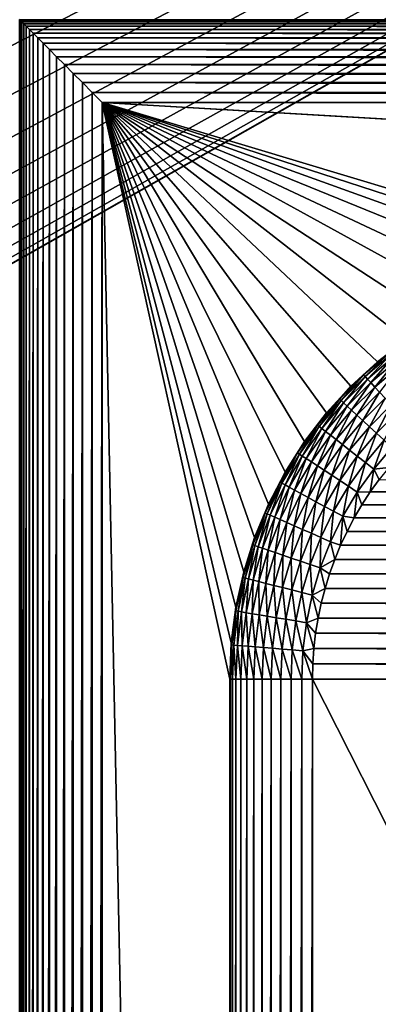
# Model space of a CAD drawing. Extents: x -255 to 255, y -598 to 598.
# Tile 87 of 201: x 153 to 161, y -136 to -113. Entities that reach past the tile are written whole.
import ezdxf

# ---------------------------------------------------------------- set-up
doc = ezdxf.new("R2010")
doc.units = 0
doc.header["$LTSCALE"] = 21.359881
for name, color, linetype in [('101', 7, 'CONTINUOUS'), ('106', 7, 'CONTINUOUS'), ('110', 7, 'CONTINUOUS'), ('111', 7, 'CONTINUOUS'), ('133', 7, 'CONTINUOUS'), ('134', 7, 'CONTINUOUS'), ('140', 7, 'CONTINUOUS'), ('143', 7, 'CONTINUOUS'), ('2', 7, 'CONTINUOUS')]:
    doc.layers.add(name, color=color, linetype=linetype)

msp = doc.modelspace()

# ---------------------------------------------------------------- linework, layer by layer
at = {"layer": '101', "color": 7, "linetype": 'CONTINUOUS'}
for points in [[(157.71, -128.46, -8), (157.71, -266.46, -8), (154.63, -114.53, -8), (157.71, -128.46, -8)], [(157.71, -266.46, -8), (154.63, -280.45, -8), (154.63, -114.53, -8), (157.71, -266.46, -8)], [(157.748, -127.588, -8), (157.71, -128.46, -8), (154.63, -114.53, -8), (157.748, -127.588, -8)], [(157.862, -126.724, -8), (157.748, -127.588, -8), (154.63, -114.53, -8), (157.862, -126.724, -8)], [(158.051, -125.872, -8), (157.862, -126.724, -8), (154.63, -114.53, -8), (158.051, -125.872, -8)], [(158.313, -125.04, -8), (158.051, -125.872, -8), (154.63, -114.53, -8), (158.313, -125.04, -8)], [(158.647, -124.234, -8), (158.313, -125.04, -8), (154.63, -114.53, -8), (158.647, -124.234, -8)], [(159.05, -123.46, -8), (158.647, -124.234, -8), (154.63, -114.53, -8), (159.05, -123.46, -8)], [(159.518, -122.724, -8), (159.05, -123.46, -8), (154.63, -114.53, -8), (159.518, -122.724, -8)], [(160.05, -122.032, -8), (159.518, -122.724, -8), (154.63, -114.53, -8), (160.05, -122.032, -8)], [(160.639, -121.389, -8), (160.05, -122.032, -8), (154.63, -114.53, -8), (160.639, -121.389, -8)], [(161.282, -120.8, -8), (160.639, -121.389, -8), (154.63, -114.53, -8), (161.282, -120.8, -8)], [(161.974, -120.268, -8), (161.282, -120.8, -8), (154.63, -114.53, -8), (161.974, -120.268, -8)], [(162.71, -119.8, -8), (161.974, -120.268, -8), (154.63, -114.53, -8), (162.71, -119.8, -8)], [(163.484, -119.397, -8), (162.71, -119.8, -8), (154.63, -114.53, -8), (163.484, -119.397, -8)], [(164.29, -119.063, -8), (163.484, -119.397, -8), (154.63, -114.53, -8), (164.29, -119.063, -8)], [(165.122, -118.801, -8), (164.29, -119.063, -8), (154.63, -114.53, -8), (165.122, -118.801, -8)], [(165.974, -118.612, -8), (165.122, -118.801, -8), (154.63, -114.53, -8), (165.974, -118.612, -8)], [(166.838, -118.498, -8), (165.974, -118.612, -8), (154.63, -114.53, -8), (166.838, -118.498, -8)], [(167.71, -118.46, -8), (166.838, -118.498, -8), (154.63, -114.53, -8), (167.71, -118.46, -8)], [(221.71, -118.46, -8), (167.71, -118.46, -8), (154.63, -114.53, -8), (221.71, -118.46, -8)], [(222.582, -118.498, -8), (221.71, -118.46, -8), (154.63, -114.53, -8), (222.582, -118.498, -8)], [(235.8, -114.53, -8), (222.582, -118.498, -8), (154.63, -114.53, -8), (235.8, -114.53, -8)]]:
    msp.add_3dface(points, dxfattribs=at)
at = {"layer": '106', "color": 7, "linetype": 'CONTINUOUS'}
for points in [[(161.11, -123.939, -36), (161.326, -123.639, -36), (228.31, -123.939, -36), (161.11, -123.939, -36)], [(160.908, -124.249, -36), (161.11, -123.939, -36), (228.512, -124.249, -36), (160.908, -124.249, -36)], [(228.512, -124.249, -36), (161.11, -123.939, -36), (228.31, -123.939, -36), (228.512, -124.249, -36)], [(160.721, -124.567, -36), (160.908, -124.249, -36), (228.699, -124.567, -36), (160.721, -124.567, -36)], [(228.699, -124.567, -36), (160.908, -124.249, -36), (228.512, -124.249, -36), (228.699, -124.567, -36)], [(160.549, -124.894, -36), (160.721, -124.567, -36), (228.871, -124.894, -36), (160.549, -124.894, -36)], [(228.871, -124.894, -36), (160.721, -124.567, -36), (228.699, -124.567, -36), (228.871, -124.894, -36)], [(160.392, -125.229, -36), (160.549, -124.894, -36), (229.028, -125.229, -36), (160.392, -125.229, -36)], [(229.028, -125.229, -36), (160.549, -124.894, -36), (228.871, -124.894, -36), (229.028, -125.229, -36)], [(160.25, -125.57, -36), (160.392, -125.229, -36), (229.17, -125.57, -36), (160.25, -125.57, -36)], [(229.17, -125.57, -36), (160.392, -125.229, -36), (229.028, -125.229, -36), (229.17, -125.57, -36)], [(160.125, -125.918, -36), (160.25, -125.57, -36), (229.295, -125.918, -36), (160.125, -125.918, -36)], [(229.295, -125.918, -36), (160.25, -125.57, -36), (229.17, -125.57, -36), (229.295, -125.918, -36)], [(160.015, -126.271, -36), (160.125, -125.918, -36), (229.405, -126.271, -36), (160.015, -126.271, -36)], [(229.405, -126.271, -36), (160.125, -125.918, -36), (229.295, -125.918, -36), (229.405, -126.271, -36)], [(159.922, -126.628, -36), (160.015, -126.271, -36), (229.498, -126.628, -36), (159.922, -126.628, -36)], [(229.498, -126.628, -36), (160.015, -126.271, -36), (229.405, -126.271, -36), (229.498, -126.628, -36)], [(159.846, -126.99, -36), (159.922, -126.628, -36), (229.574, -126.99, -36), (159.846, -126.99, -36)], [(229.574, -126.99, -36), (159.922, -126.628, -36), (229.498, -126.628, -36), (229.574, -126.99, -36)], [(159.787, -127.355, -36), (159.846, -126.99, -36), (229.633, -127.355, -36), (159.787, -127.355, -36)], [(229.633, -127.355, -36), (159.846, -126.99, -36), (229.574, -126.99, -36), (229.633, -127.355, -36)], [(159.744, -127.722, -36), (159.787, -127.355, -36), (229.676, -127.722, -36), (159.744, -127.722, -36)], [(229.676, -127.722, -36), (159.787, -127.355, -36), (229.633, -127.355, -36), (229.676, -127.722, -36)], [(159.719, -128.091, -36), (159.744, -127.722, -36), (229.701, -128.091, -36), (159.719, -128.091, -36)], [(229.701, -128.091, -36), (159.744, -127.722, -36), (229.676, -127.722, -36), (229.701, -128.091, -36)], [(159.71, -128.46, -36), (159.719, -128.091, -36), (229.71, -128.46, -36), (159.71, -128.46, -36)], [(229.71, -128.46, -36), (159.719, -128.091, -36), (229.701, -128.091, -36), (229.71, -128.46, -36)], [(159.71, -266.46, -36), (159.71, -128.46, -36), (229.71, -266.46, -36), (159.71, -266.46, -36)], [(229.71, -266.46, -36), (159.71, -128.46, -36), (229.71, -128.46, -36), (229.71, -266.46, -36)]]:
    msp.add_3dface(points, dxfattribs=at)
at = {"layer": '110', "color": 7, "linetype": 'CONTINUOUS'}
for points in [[(157.71, -266.46, -8), (157.71, -128.46, -8), (157.71, -266.46, -34), (157.71, -266.46, -8)], [(157.71, -266.46, -34), (157.71, -128.46, -8), (157.71, -128.46, -34), (157.71, -266.46, -34)]]:
    msp.add_3dface(points, dxfattribs=at)
at = {"layer": '111', "color": 7, "linetype": 'CONTINUOUS'}
for points in [[(161.282, -120.8, -8), (161.974, -120.268, -8), (161.282, -120.8, -34), (161.282, -120.8, -8)], [(161.282, -120.8, -34), (161.974, -120.268, -8), (161.974, -120.268, -34), (161.282, -120.8, -34)], [(160.639, -121.389, -8), (161.282, -120.8, -8), (160.639, -121.389, -34), (160.639, -121.389, -8)], [(160.639, -121.389, -34), (161.282, -120.8, -8), (161.282, -120.8, -34), (160.639, -121.389, -34)], [(160.05, -122.032, -8), (160.639, -121.389, -8), (160.05, -122.032, -34), (160.05, -122.032, -8)], [(160.05, -122.032, -34), (160.639, -121.389, -8), (160.639, -121.389, -34), (160.05, -122.032, -34)], [(159.518, -122.724, -8), (160.05, -122.032, -8), (159.518, -122.724, -34), (159.518, -122.724, -8)], [(159.518, -122.724, -34), (160.05, -122.032, -8), (160.05, -122.032, -34), (159.518, -122.724, -34)], [(159.05, -123.46, -8), (159.518, -122.724, -8), (159.05, -123.46, -34), (159.05, -123.46, -8)], [(159.05, -123.46, -34), (159.518, -122.724, -8), (159.518, -122.724, -34), (159.05, -123.46, -34)], [(158.647, -124.234, -8), (159.05, -123.46, -8), (158.647, -124.234, -34), (158.647, -124.234, -8)], [(158.647, -124.234, -34), (159.05, -123.46, -8), (159.05, -123.46, -34), (158.647, -124.234, -34)], [(158.313, -125.04, -8), (158.647, -124.234, -8), (158.313, -125.04, -34), (158.313, -125.04, -8)], [(158.313, -125.04, -34), (158.647, -124.234, -8), (158.647, -124.234, -34), (158.313, -125.04, -34)], [(158.051, -125.872, -8), (158.313, -125.04, -8), (158.051, -125.872, -34), (158.051, -125.872, -8)], [(158.051, -125.872, -34), (158.313, -125.04, -8), (158.313, -125.04, -34), (158.051, -125.872, -34)], [(157.862, -126.724, -8), (158.051, -125.872, -8), (157.862, -126.724, -34), (157.862, -126.724, -8)], [(157.862, -126.724, -34), (158.051, -125.872, -8), (158.051, -125.872, -34), (157.862, -126.724, -34)], [(157.748, -127.588, -8), (157.862, -126.724, -8), (157.748, -127.588, -34), (157.748, -127.588, -8)], [(157.748, -127.588, -34), (157.862, -126.724, -8), (157.862, -126.724, -34), (157.748, -127.588, -34)], [(157.71, -128.46, -8), (157.748, -127.588, -8), (157.71, -128.46, -34), (157.71, -128.46, -8)], [(157.71, -128.46, -34), (157.748, -127.588, -8), (157.748, -127.588, -34), (157.71, -128.46, -34)]]:
    msp.add_3dface(points, dxfattribs=at)
at = {"layer": '133', "color": 7, "linetype": 'CONTINUOUS'}
for points in [[(161.282, -120.8, -34), (161.974, -120.268, -34), (161.578, -120.582, -34.261), (161.282, -120.8, -34)], [(161.282, -120.8, -34), (161.578, -120.582, -34.261), (160.949, -121.115, -34.261), (161.282, -120.8, -34)], [(161.578, -120.582, -34.261), (160.983, -121.153, -34.518), (160.949, -121.115, -34.261), (161.578, -120.582, -34.261)], [(161.61, -120.622, -34.518), (160.983, -121.153, -34.518), (161.578, -120.582, -34.261), (161.61, -120.622, -34.518)], [(160.639, -121.389, -34), (161.282, -120.8, -34), (160.949, -121.115, -34.261), (160.639, -121.389, -34)], [(161.61, -120.622, -34.518), (161.04, -121.215, -34.766), (160.983, -121.153, -34.518), (161.61, -120.622, -34.518)], [(161.662, -120.689, -34.766), (161.04, -121.215, -34.766), (161.61, -120.622, -34.518), (161.662, -120.689, -34.766)], [(161.662, -120.689, -34.766), (161.119, -121.3, -35.001), (161.04, -121.215, -34.766), (161.662, -120.689, -34.766)], [(161.733, -120.78, -35.001), (161.119, -121.3, -35.001), (161.662, -120.689, -34.766), (161.733, -120.78, -35.001)], [(161.733, -120.78, -35.001), (161.218, -121.407, -35.218), (161.119, -121.3, -35.001), (161.733, -120.78, -35.001)], [(161.822, -120.895, -35.218), (161.218, -121.407, -35.218), (161.733, -120.78, -35.001), (161.822, -120.895, -35.218)], [(161.822, -120.895, -35.218), (161.335, -121.534, -35.415), (161.218, -121.407, -35.218), (161.822, -120.895, -35.218)], [(160.639, -121.389, -34), (160.949, -121.115, -34.261), (160.365, -121.699, -34.261), (160.639, -121.389, -34)], [(160.949, -121.115, -34.261), (160.403, -121.733, -34.518), (160.365, -121.699, -34.261), (160.949, -121.115, -34.261)], [(160.983, -121.153, -34.518), (160.403, -121.733, -34.518), (160.949, -121.115, -34.261), (160.983, -121.153, -34.518)], [(160.983, -121.153, -34.518), (160.465, -121.79, -34.766), (160.403, -121.733, -34.518), (160.983, -121.153, -34.518)], [(161.04, -121.215, -34.766), (160.465, -121.79, -34.766), (160.983, -121.153, -34.518), (161.04, -121.215, -34.766)], [(161.04, -121.215, -34.766), (160.55, -121.869, -35.001), (160.465, -121.79, -34.766), (161.04, -121.215, -34.766)], [(161.119, -121.3, -35.001), (160.55, -121.869, -35.001), (161.04, -121.215, -34.766), (161.119, -121.3, -35.001)], [(161.119, -121.3, -35.001), (160.657, -121.968, -35.218), (160.55, -121.869, -35.001), (161.119, -121.3, -35.001)], [(161.218, -121.407, -35.218), (160.657, -121.968, -35.218), (161.119, -121.3, -35.001), (161.218, -121.407, -35.218)], [(160.05, -122.032, -34), (160.639, -121.389, -34), (160.365, -121.699, -34.261), (160.05, -122.032, -34)], [(161.218, -121.407, -35.218), (160.784, -122.085, -35.415), (160.657, -121.968, -35.218), (161.218, -121.407, -35.218)], [(161.335, -121.534, -35.415), (160.784, -122.085, -35.415), (161.218, -121.407, -35.218), (161.335, -121.534, -35.415)], [(161.335, -121.534, -35.415), (160.929, -122.218, -35.588), (160.784, -122.085, -35.415), (161.335, -121.534, -35.415)], [(161.468, -121.679, -35.588), (160.929, -122.218, -35.588), (161.335, -121.534, -35.415), (161.468, -121.679, -35.588)], [(160.05, -122.032, -34), (160.365, -121.699, -34.261), (159.832, -122.328, -34.261), (160.05, -122.032, -34)], [(160.365, -121.699, -34.261), (159.872, -122.36, -34.518), (159.832, -122.328, -34.261), (160.365, -121.699, -34.261)], [(160.403, -121.733, -34.518), (159.872, -122.36, -34.518), (160.365, -121.699, -34.261), (160.403, -121.733, -34.518)], [(160.403, -121.733, -34.518), (159.939, -122.412, -34.766), (159.872, -122.36, -34.518), (160.403, -121.733, -34.518)], [(160.465, -121.79, -34.766), (159.939, -122.412, -34.766), (160.403, -121.733, -34.518), (160.465, -121.79, -34.766)], [(161.468, -121.679, -35.588), (161.09, -122.366, -35.733), (160.929, -122.218, -35.588), (161.468, -121.679, -35.588)], [(161.616, -121.84, -35.733), (161.09, -122.366, -35.733), (161.468, -121.679, -35.588), (161.616, -121.84, -35.733)], [(160.465, -121.79, -34.766), (160.03, -122.483, -35.001), (159.939, -122.412, -34.766), (160.465, -121.79, -34.766)], [(160.55, -121.869, -35.001), (160.03, -122.483, -35.001), (160.465, -121.79, -34.766), (160.55, -121.869, -35.001)], [(160.55, -121.869, -35.001), (160.145, -122.572, -35.218), (160.03, -122.483, -35.001), (160.55, -121.869, -35.001)], [(160.657, -121.968, -35.218), (160.145, -122.572, -35.218), (160.55, -121.869, -35.001), (160.657, -121.968, -35.218)], [(160.657, -121.968, -35.218), (160.282, -122.678, -35.415), (160.145, -122.572, -35.218), (160.657, -121.968, -35.218)], [(160.784, -122.085, -35.415), (160.282, -122.678, -35.415), (160.657, -121.968, -35.218), (160.784, -122.085, -35.415)], [(161.616, -121.84, -35.733), (161.263, -122.525, -35.849), (161.09, -122.366, -35.733), (161.616, -121.84, -35.733)], [(161.775, -122.013, -35.849), (161.263, -122.525, -35.849), (161.616, -121.84, -35.733), (161.775, -122.013, -35.849)], [(161.775, -122.013, -35.849), (161.445, -122.693, -35.932), (161.263, -122.525, -35.849), (161.775, -122.013, -35.849)], [(159.518, -122.724, -34), (160.05, -122.032, -34), (159.832, -122.328, -34.261), (159.518, -122.724, -34)], [(160.784, -122.085, -35.415), (160.437, -122.799, -35.588), (160.282, -122.678, -35.415), (160.784, -122.085, -35.415)], [(160.929, -122.218, -35.588), (160.437, -122.799, -35.588), (160.784, -122.085, -35.415), (160.929, -122.218, -35.588)], [(160.929, -122.218, -35.588), (160.609, -122.933, -35.733), (160.437, -122.799, -35.588), (160.929, -122.218, -35.588)], [(161.09, -122.366, -35.733), (160.609, -122.933, -35.733), (160.929, -122.218, -35.588), (161.09, -122.366, -35.733)], [(159.518, -122.724, -34), (159.832, -122.328, -34.261), (159.353, -123, -34.261), (159.518, -122.724, -34)], [(159.832, -122.328, -34.261), (159.395, -123.028, -34.518), (159.353, -123, -34.261), (159.832, -122.328, -34.261)], [(159.872, -122.36, -34.518), (159.395, -123.028, -34.518), (159.832, -122.328, -34.261), (159.872, -122.36, -34.518)], [(159.872, -122.36, -34.518), (159.466, -123.074, -34.766), (159.395, -123.028, -34.518), (159.872, -122.36, -34.518)], [(159.939, -122.412, -34.766), (159.466, -123.074, -34.766), (159.872, -122.36, -34.518), (159.939, -122.412, -34.766)], [(159.939, -122.412, -34.766), (159.563, -123.137, -35.001), (159.466, -123.074, -34.766), (159.939, -122.412, -34.766)], [(160.03, -122.483, -35.001), (159.563, -123.137, -35.001), (159.939, -122.412, -34.766), (160.03, -122.483, -35.001)], [(160.03, -122.483, -35.001), (159.685, -123.217, -35.218), (159.563, -123.137, -35.001), (160.03, -122.483, -35.001)], [(160.145, -122.572, -35.218), (159.685, -123.217, -35.218), (160.03, -122.483, -35.001), (160.145, -122.572, -35.218)], [(161.09, -122.366, -35.733), (160.794, -123.077, -35.849), (160.609, -122.933, -35.733), (161.09, -122.366, -35.733)], [(161.263, -122.525, -35.849), (160.794, -123.077, -35.849), (161.09, -122.366, -35.733), (161.263, -122.525, -35.849)], [(159.05, -123.46, -34), (159.518, -122.724, -34), (159.353, -123, -34.261), (159.05, -123.46, -34)], [(160.145, -122.572, -35.218), (159.83, -123.311, -35.415), (159.685, -123.217, -35.218), (160.145, -122.572, -35.218)], [(160.282, -122.678, -35.415), (159.83, -123.311, -35.415), (160.145, -122.572, -35.218), (160.282, -122.678, -35.415)], [(160.282, -122.678, -35.415), (159.994, -123.419, -35.588), (159.83, -123.311, -35.415), (160.282, -122.678, -35.415)], [(160.437, -122.799, -35.588), (159.994, -123.419, -35.588), (160.282, -122.678, -35.415), (160.437, -122.799, -35.588)], [(161.263, -122.525, -35.849), (160.99, -123.23, -35.932), (160.794, -123.077, -35.849), (161.263, -122.525, -35.849)], [(161.445, -122.693, -35.932), (160.99, -123.23, -35.932), (161.263, -122.525, -35.849), (161.445, -122.693, -35.932)], [(161.445, -122.693, -35.932), (161.193, -123.388, -35.983), (160.99, -123.23, -35.932), (161.445, -122.693, -35.932)], [(161.634, -122.867, -35.983), (161.193, -123.388, -35.983), (161.445, -122.693, -35.932), (161.634, -122.867, -35.983)], [(160.437, -122.799, -35.588), (160.177, -123.538, -35.733), (159.994, -123.419, -35.588), (160.437, -122.799, -35.588)], [(160.609, -122.933, -35.733), (160.177, -123.538, -35.733), (160.437, -122.799, -35.588), (160.609, -122.933, -35.733)], [(160.609, -122.933, -35.733), (160.374, -123.667, -35.849), (160.177, -123.538, -35.733), (160.609, -122.933, -35.733)], [(160.794, -123.077, -35.849), (160.374, -123.667, -35.849), (160.609, -122.933, -35.733), (160.794, -123.077, -35.849)], [(161.634, -122.867, -35.983), (161.555, -123.349, -36), (161.193, -123.388, -35.983), (161.634, -122.867, -35.983)], [(159.05, -123.46, -34), (159.353, -123, -34.261), (158.93, -123.709, -34.261), (159.05, -123.46, -34)], [(159.353, -123, -34.261), (158.975, -123.733, -34.518), (158.93, -123.709, -34.261), (159.353, -123, -34.261)], [(159.395, -123.028, -34.518), (158.975, -123.733, -34.518), (159.353, -123, -34.261), (159.395, -123.028, -34.518)], [(159.395, -123.028, -34.518), (159.049, -123.773, -34.766), (158.975, -123.733, -34.518), (159.395, -123.028, -34.518)], [(159.466, -123.074, -34.766), (159.049, -123.773, -34.766), (159.395, -123.028, -34.518), (159.466, -123.074, -34.766)], [(159.466, -123.074, -34.766), (159.151, -123.828, -35.001), (159.049, -123.773, -34.766), (159.466, -123.074, -34.766)], [(159.563, -123.137, -35.001), (159.151, -123.828, -35.001), (159.466, -123.074, -34.766), (159.563, -123.137, -35.001)], [(159.563, -123.137, -35.001), (159.279, -123.898, -35.218), (159.151, -123.828, -35.001), (159.563, -123.137, -35.001)], [(159.685, -123.217, -35.218), (159.279, -123.898, -35.218), (159.563, -123.137, -35.001), (159.685, -123.217, -35.218)], [(160.794, -123.077, -35.849), (160.581, -123.803, -35.932), (160.374, -123.667, -35.849), (160.794, -123.077, -35.849)], [(160.99, -123.23, -35.932), (160.581, -123.803, -35.932), (160.794, -123.077, -35.849), (160.99, -123.23, -35.932)], [(159.685, -123.217, -35.218), (159.431, -123.98, -35.415), (159.279, -123.898, -35.218), (159.685, -123.217, -35.218)], [(159.83, -123.311, -35.415), (159.431, -123.98, -35.415), (159.685, -123.217, -35.218), (159.83, -123.311, -35.415)], [(159.83, -123.311, -35.415), (159.605, -124.074, -35.588), (159.431, -123.98, -35.415), (159.83, -123.311, -35.415)], [(159.994, -123.419, -35.588), (159.605, -124.074, -35.588), (159.83, -123.311, -35.415), (159.994, -123.419, -35.588)], [(159.994, -123.419, -35.588), (159.796, -124.177, -35.733), (159.605, -124.074, -35.588), (159.994, -123.419, -35.588)], [(160.177, -123.538, -35.733), (159.796, -124.177, -35.733), (159.994, -123.419, -35.588), (160.177, -123.538, -35.733)], [(160.99, -123.23, -35.932), (160.796, -123.943, -35.983), (160.581, -123.803, -35.932), (160.99, -123.23, -35.932)], [(161.193, -123.388, -35.983), (160.796, -123.943, -35.983), (160.99, -123.23, -35.932), (161.193, -123.388, -35.983)], [(161.193, -123.388, -35.983), (161.11, -123.939, -36), (160.796, -123.943, -35.983), (161.193, -123.388, -35.983)], [(161.326, -123.639, -36), (161.11, -123.939, -36), (161.193, -123.388, -35.983), (161.326, -123.639, -36)], [(161.555, -123.349, -36), (161.326, -123.639, -36), (161.193, -123.388, -35.983), (161.555, -123.349, -36)], [(158.647, -124.234, -34), (159.05, -123.46, -34), (158.93, -123.709, -34.261), (158.647, -124.234, -34)], [(160.177, -123.538, -35.733), (160.003, -124.289, -35.849), (159.796, -124.177, -35.733), (160.177, -123.538, -35.733)], [(160.374, -123.667, -35.849), (160.003, -124.289, -35.849), (160.177, -123.538, -35.733), (160.374, -123.667, -35.849)], [(160.374, -123.667, -35.849), (160.221, -124.407, -35.932), (160.003, -124.289, -35.849), (160.374, -123.667, -35.849)], [(160.581, -123.803, -35.932), (160.221, -124.407, -35.932), (160.374, -123.667, -35.849), (160.581, -123.803, -35.932)], [(158.647, -124.234, -34), (158.93, -123.709, -34.261), (158.568, -124.45, -34.261), (158.647, -124.234, -34)], [(158.93, -123.709, -34.261), (158.615, -124.47, -34.518), (158.568, -124.45, -34.261), (158.93, -123.709, -34.261)], [(158.975, -123.733, -34.518), (158.615, -124.47, -34.518), (158.93, -123.709, -34.261), (158.975, -123.733, -34.518)], [(158.975, -123.733, -34.518), (158.692, -124.504, -34.766), (158.615, -124.47, -34.518), (158.975, -123.733, -34.518)], [(159.049, -123.773, -34.766), (158.692, -124.504, -34.766), (158.975, -123.733, -34.518), (159.049, -123.773, -34.766)], [(159.049, -123.773, -34.766), (158.798, -124.551, -35.001), (158.692, -124.504, -34.766), (159.049, -123.773, -34.766)], [(159.151, -123.828, -35.001), (158.798, -124.551, -35.001), (159.049, -123.773, -34.766), (159.151, -123.828, -35.001)], [(159.151, -123.828, -35.001), (158.931, -124.609, -35.218), (158.798, -124.551, -35.001), (159.151, -123.828, -35.001)], [(159.279, -123.898, -35.218), (158.931, -124.609, -35.218), (159.151, -123.828, -35.001), (159.279, -123.898, -35.218)], [(159.279, -123.898, -35.218), (159.09, -124.679, -35.415), (158.931, -124.609, -35.218), (159.279, -123.898, -35.218)], [(159.431, -123.98, -35.415), (159.09, -124.679, -35.415), (159.279, -123.898, -35.218), (159.431, -123.98, -35.415)], [(160.581, -123.803, -35.932), (160.447, -124.529, -35.983), (160.221, -124.407, -35.932), (160.581, -123.803, -35.932)], [(160.796, -123.943, -35.983), (160.447, -124.529, -35.983), (160.581, -123.803, -35.932), (160.796, -123.943, -35.983)], [(159.431, -123.98, -35.415), (159.27, -124.758, -35.588), (159.09, -124.679, -35.415), (159.431, -123.98, -35.415)], [(159.605, -124.074, -35.588), (159.27, -124.758, -35.588), (159.431, -123.98, -35.415), (159.605, -124.074, -35.588)], [(159.605, -124.074, -35.588), (159.469, -124.845, -35.733), (159.27, -124.758, -35.588), (159.605, -124.074, -35.588)], [(159.796, -124.177, -35.733), (159.469, -124.845, -35.733), (159.605, -124.074, -35.588), (159.796, -124.177, -35.733)], [(160.796, -123.943, -35.983), (160.721, -124.567, -36), (160.447, -124.529, -35.983), (160.796, -123.943, -35.983)], [(160.908, -124.249, -36), (160.721, -124.567, -36), (160.796, -123.943, -35.983), (160.908, -124.249, -36)], [(161.11, -123.939, -36), (160.908, -124.249, -36), (160.796, -123.943, -35.983), (161.11, -123.939, -36)], [(158.313, -125.04, -34), (158.647, -124.234, -34), (158.568, -124.45, -34.261), (158.313, -125.04, -34)], [(159.796, -124.177, -35.733), (159.685, -124.94, -35.849), (159.469, -124.845, -35.733), (159.796, -124.177, -35.733)], [(160.003, -124.289, -35.849), (159.685, -124.94, -35.849), (159.796, -124.177, -35.733), (160.003, -124.289, -35.849)], [(160.003, -124.289, -35.849), (159.912, -125.039, -35.932), (159.685, -124.94, -35.849), (160.003, -124.289, -35.849)], [(160.221, -124.407, -35.932), (159.912, -125.039, -35.932), (160.003, -124.289, -35.849), (160.221, -124.407, -35.932)], [(158.313, -125.04, -34), (158.568, -124.45, -34.261), (158.268, -125.219, -34.261), (158.313, -125.04, -34)], [(158.568, -124.45, -34.261), (158.316, -125.235, -34.518), (158.268, -125.219, -34.261), (158.568, -124.45, -34.261)], [(158.615, -124.47, -34.518), (158.316, -125.235, -34.518), (158.568, -124.45, -34.261), (158.615, -124.47, -34.518)], [(158.615, -124.47, -34.518), (158.396, -125.263, -34.766), (158.316, -125.235, -34.518), (158.615, -124.47, -34.518)], [(158.692, -124.504, -34.766), (158.396, -125.263, -34.766), (158.615, -124.47, -34.518), (158.692, -124.504, -34.766)], [(158.692, -124.504, -34.766), (158.506, -125.3, -35.001), (158.396, -125.263, -34.766), (158.692, -124.504, -34.766)], [(158.798, -124.551, -35.001), (158.506, -125.3, -35.001), (158.692, -124.504, -34.766), (158.798, -124.551, -35.001)], [(158.798, -124.551, -35.001), (158.643, -125.347, -35.218), (158.506, -125.3, -35.001), (158.798, -124.551, -35.001)], [(158.931, -124.609, -35.218), (158.643, -125.347, -35.218), (158.798, -124.551, -35.001), (158.931, -124.609, -35.218)], [(158.931, -124.609, -35.218), (158.807, -125.404, -35.415), (158.643, -125.347, -35.218), (158.931, -124.609, -35.218)], [(159.09, -124.679, -35.415), (158.807, -125.404, -35.415), (158.931, -124.609, -35.218), (159.09, -124.679, -35.415)], [(160.221, -124.407, -35.932), (160.147, -125.143, -35.983), (159.912, -125.039, -35.932), (160.221, -124.407, -35.932)], [(160.447, -124.529, -35.983), (160.147, -125.143, -35.983), (160.221, -124.407, -35.932), (160.447, -124.529, -35.983)], [(160.447, -124.529, -35.983), (160.392, -125.229, -36), (160.147, -125.143, -35.983), (160.447, -124.529, -35.983)], [(160.549, -124.894, -36), (160.392, -125.229, -36), (160.447, -124.529, -35.983), (160.549, -124.894, -36)], [(160.721, -124.567, -36), (160.549, -124.894, -36), (160.447, -124.529, -35.983), (160.721, -124.567, -36)], [(159.09, -124.679, -35.415), (158.993, -125.467, -35.588), (158.807, -125.404, -35.415), (159.09, -124.679, -35.415)], [(159.27, -124.758, -35.588), (158.993, -125.467, -35.588), (159.09, -124.679, -35.415), (159.27, -124.758, -35.588)], [(159.27, -124.758, -35.588), (159.199, -125.538, -35.733), (158.993, -125.467, -35.588), (159.27, -124.758, -35.588)], [(159.469, -124.845, -35.733), (159.199, -125.538, -35.733), (159.27, -124.758, -35.588), (159.469, -124.845, -35.733)], [(159.469, -124.845, -35.733), (159.421, -125.615, -35.849), (159.199, -125.538, -35.733), (159.469, -124.845, -35.733)], [(159.685, -124.94, -35.849), (159.421, -125.615, -35.849), (159.469, -124.845, -35.733), (159.685, -124.94, -35.849)], [(158.051, -125.872, -34), (158.313, -125.04, -34), (158.268, -125.219, -34.261), (158.051, -125.872, -34)], [(159.685, -124.94, -35.849), (159.656, -125.695, -35.932), (159.421, -125.615, -35.849), (159.685, -124.94, -35.849)], [(159.912, -125.039, -35.932), (159.656, -125.695, -35.932), (159.685, -124.94, -35.849), (159.912, -125.039, -35.932)], [(159.912, -125.039, -35.932), (159.899, -125.778, -35.983), (159.656, -125.695, -35.932), (159.912, -125.039, -35.932)], [(160.147, -125.143, -35.983), (159.899, -125.778, -35.983), (159.912, -125.039, -35.932), (160.147, -125.143, -35.983)], [(158.051, -125.872, -34), (158.268, -125.219, -34.261), (158.033, -126.009, -34.261), (158.051, -125.872, -34)], [(158.268, -125.219, -34.261), (158.082, -126.022, -34.518), (158.033, -126.009, -34.261), (158.268, -125.219, -34.261)], [(158.316, -125.235, -34.518), (158.082, -126.022, -34.518), (158.268, -125.219, -34.261), (158.316, -125.235, -34.518)], [(158.316, -125.235, -34.518), (158.164, -126.043, -34.766), (158.082, -126.022, -34.518), (158.316, -125.235, -34.518)], [(158.396, -125.263, -34.766), (158.164, -126.043, -34.766), (158.316, -125.235, -34.518), (158.396, -125.263, -34.766)], [(158.396, -125.263, -34.766), (158.276, -126.071, -35.001), (158.164, -126.043, -34.766), (158.396, -125.263, -34.766)], [(158.506, -125.3, -35.001), (158.276, -126.071, -35.001), (158.396, -125.263, -34.766), (158.506, -125.3, -35.001)], [(158.506, -125.3, -35.001), (158.417, -126.107, -35.218), (158.276, -126.071, -35.001), (158.506, -125.3, -35.001)], [(158.643, -125.347, -35.218), (158.417, -126.107, -35.218), (158.506, -125.3, -35.001), (158.643, -125.347, -35.218)], [(160.147, -125.143, -35.983), (160.25, -125.57, -36), (159.899, -125.778, -35.983), (160.147, -125.143, -35.983)], [(160.392, -125.229, -36), (160.25, -125.57, -36), (160.147, -125.143, -35.983), (160.392, -125.229, -36)], [(158.643, -125.347, -35.218), (158.585, -126.149, -35.415), (158.417, -126.107, -35.218), (158.643, -125.347, -35.218)], [(158.807, -125.404, -35.415), (158.585, -126.149, -35.415), (158.643, -125.347, -35.218), (158.807, -125.404, -35.415)], [(158.807, -125.404, -35.415), (158.776, -126.198, -35.588), (158.585, -126.149, -35.415), (158.807, -125.404, -35.415)], [(158.993, -125.467, -35.588), (158.776, -126.198, -35.588), (158.807, -125.404, -35.415), (158.993, -125.467, -35.588)], [(158.993, -125.467, -35.588), (158.987, -126.251, -35.733), (158.776, -126.198, -35.588), (158.993, -125.467, -35.588)], [(159.199, -125.538, -35.733), (158.987, -126.251, -35.733), (158.993, -125.467, -35.588), (159.199, -125.538, -35.733)], [(159.199, -125.538, -35.733), (159.215, -126.309, -35.849), (158.987, -126.251, -35.733), (159.199, -125.538, -35.733)], [(159.421, -125.615, -35.849), (159.215, -126.309, -35.849), (159.199, -125.538, -35.733), (159.421, -125.615, -35.849)], [(160.25, -125.57, -36), (160.125, -125.918, -36), (159.899, -125.778, -35.983), (160.25, -125.57, -36)], [(159.421, -125.615, -35.849), (159.455, -126.37, -35.932), (159.215, -126.309, -35.849), (159.421, -125.615, -35.849)], [(159.656, -125.695, -35.932), (159.455, -126.37, -35.932), (159.421, -125.615, -35.849), (159.656, -125.695, -35.932)], [(159.656, -125.695, -35.932), (159.704, -126.433, -35.983), (159.455, -126.37, -35.932), (159.656, -125.695, -35.932)], [(159.899, -125.778, -35.983), (159.704, -126.433, -35.983), (159.656, -125.695, -35.932), (159.899, -125.778, -35.983)], [(159.899, -125.778, -35.983), (160.015, -126.271, -36), (159.704, -126.433, -35.983), (159.899, -125.778, -35.983)], [(160.125, -125.918, -36), (160.015, -126.271, -36), (159.899, -125.778, -35.983), (160.125, -125.918, -36)], [(157.862, -126.724, -34), (158.051, -125.872, -34), (158.033, -126.009, -34.261), (157.862, -126.724, -34)], [(157.862, -126.724, -34), (158.033, -126.009, -34.261), (157.863, -126.817, -34.261), (157.862, -126.724, -34)], [(158.033, -126.009, -34.261), (157.914, -126.825, -34.518), (157.863, -126.817, -34.261), (158.033, -126.009, -34.261)], [(158.082, -126.022, -34.518), (157.914, -126.825, -34.518), (158.033, -126.009, -34.261), (158.082, -126.022, -34.518)], [(158.082, -126.022, -34.518), (157.997, -126.839, -34.766), (157.914, -126.825, -34.518), (158.082, -126.022, -34.518)], [(158.164, -126.043, -34.766), (157.997, -126.839, -34.766), (158.082, -126.022, -34.518), (158.164, -126.043, -34.766)], [(158.164, -126.043, -34.766), (158.111, -126.858, -35.001), (157.997, -126.839, -34.766), (158.164, -126.043, -34.766)], [(158.276, -126.071, -35.001), (158.111, -126.858, -35.001), (158.164, -126.043, -34.766), (158.276, -126.071, -35.001)], [(158.276, -126.071, -35.001), (158.255, -126.882, -35.218), (158.111, -126.858, -35.001), (158.276, -126.071, -35.001)], [(158.417, -126.107, -35.218), (158.255, -126.882, -35.218), (158.276, -126.071, -35.001), (158.417, -126.107, -35.218)], [(158.417, -126.107, -35.218), (158.425, -126.911, -35.415), (158.255, -126.882, -35.218), (158.417, -126.107, -35.218)], [(158.585, -126.149, -35.415), (158.425, -126.911, -35.415), (158.417, -126.107, -35.218), (158.585, -126.149, -35.415)], [(158.585, -126.149, -35.415), (158.619, -126.943, -35.588), (158.425, -126.911, -35.415), (158.585, -126.149, -35.415)], [(158.776, -126.198, -35.588), (158.619, -126.943, -35.588), (158.585, -126.149, -35.415), (158.776, -126.198, -35.588)], [(158.776, -126.198, -35.588), (158.834, -126.979, -35.733), (158.619, -126.943, -35.588), (158.776, -126.198, -35.588)], [(158.987, -126.251, -35.733), (158.834, -126.979, -35.733), (158.776, -126.198, -35.588), (158.987, -126.251, -35.733)], [(158.987, -126.251, -35.733), (159.066, -127.018, -35.849), (158.834, -126.979, -35.733), (158.987, -126.251, -35.733)], [(159.215, -126.309, -35.849), (159.066, -127.018, -35.849), (158.987, -126.251, -35.733), (159.215, -126.309, -35.849)], [(160.015, -126.271, -36), (159.922, -126.628, -36), (159.704, -126.433, -35.983), (160.015, -126.271, -36)], [(159.215, -126.309, -35.849), (159.311, -127.058, -35.932), (159.066, -127.018, -35.849), (159.215, -126.309, -35.849)], [(159.455, -126.37, -35.932), (159.311, -127.058, -35.932), (159.215, -126.309, -35.849), (159.455, -126.37, -35.932)], [(159.455, -126.37, -35.932), (159.564, -127.101, -35.983), (159.311, -127.058, -35.932), (159.455, -126.37, -35.932)], [(159.704, -126.433, -35.983), (159.564, -127.101, -35.983), (159.455, -126.37, -35.932), (159.704, -126.433, -35.983)], [(159.704, -126.433, -35.983), (159.846, -126.99, -36), (159.564, -127.101, -35.983), (159.704, -126.433, -35.983)], [(159.922, -126.628, -36), (159.846, -126.99, -36), (159.704, -126.433, -35.983), (159.922, -126.628, -36)], [(157.748, -127.588, -34), (157.862, -126.724, -34), (157.863, -126.817, -34.261), (157.748, -127.588, -34)], [(157.748, -127.588, -34), (157.863, -126.817, -34.261), (157.761, -127.636, -34.261), (157.748, -127.588, -34)], [(157.863, -126.817, -34.261), (157.812, -127.64, -34.518), (157.761, -127.636, -34.261), (157.863, -126.817, -34.261)], [(157.914, -126.825, -34.518), (157.812, -127.64, -34.518), (157.863, -126.817, -34.261), (157.914, -126.825, -34.518)], [(157.914, -126.825, -34.518), (157.896, -127.647, -34.766), (157.812, -127.64, -34.518), (157.914, -126.825, -34.518)], [(157.997, -126.839, -34.766), (157.896, -127.647, -34.766), (157.914, -126.825, -34.518), (157.997, -126.839, -34.766)], [(157.997, -126.839, -34.766), (158.012, -127.656, -35.001), (157.896, -127.647, -34.766), (157.997, -126.839, -34.766)], [(158.111, -126.858, -35.001), (158.012, -127.656, -35.001), (157.997, -126.839, -34.766), (158.111, -126.858, -35.001)], [(158.111, -126.858, -35.001), (158.157, -127.668, -35.218), (158.012, -127.656, -35.001), (158.111, -126.858, -35.001)], [(158.255, -126.882, -35.218), (158.157, -127.668, -35.218), (158.111, -126.858, -35.001), (158.255, -126.882, -35.218)], [(158.255, -126.882, -35.218), (158.329, -127.683, -35.415), (158.157, -127.668, -35.218), (158.255, -126.882, -35.218)], [(158.425, -126.911, -35.415), (158.329, -127.683, -35.415), (158.255, -126.882, -35.218), (158.425, -126.911, -35.415)], [(158.425, -126.911, -35.415), (158.525, -127.699, -35.588), (158.329, -127.683, -35.415), (158.425, -126.911, -35.415)], [(158.619, -126.943, -35.588), (158.525, -127.699, -35.588), (158.425, -126.911, -35.415), (158.619, -126.943, -35.588)], [(158.619, -126.943, -35.588), (158.742, -127.717, -35.733), (158.525, -127.699, -35.588), (158.619, -126.943, -35.588)], [(158.834, -126.979, -35.733), (158.742, -127.717, -35.733), (158.619, -126.943, -35.588), (158.834, -126.979, -35.733)], [(158.834, -126.979, -35.733), (158.977, -127.736, -35.849), (158.742, -127.717, -35.733), (158.834, -126.979, -35.733)], [(159.066, -127.018, -35.849), (158.977, -127.736, -35.849), (158.834, -126.979, -35.733), (159.066, -127.018, -35.849)], [(159.846, -126.99, -36), (159.787, -127.355, -36), (159.564, -127.101, -35.983), (159.846, -126.99, -36)], [(159.066, -127.018, -35.849), (159.224, -127.757, -35.932), (158.977, -127.736, -35.849), (159.066, -127.018, -35.849)], [(159.311, -127.058, -35.932), (159.224, -127.757, -35.932), (159.066, -127.018, -35.849), (159.311, -127.058, -35.932)], [(159.311, -127.058, -35.932), (159.48, -127.778, -35.983), (159.224, -127.757, -35.932), (159.311, -127.058, -35.932)], [(159.564, -127.101, -35.983), (159.48, -127.778, -35.983), (159.311, -127.058, -35.932), (159.564, -127.101, -35.983)], [(159.564, -127.101, -35.983), (159.744, -127.722, -36), (159.48, -127.778, -35.983), (159.564, -127.101, -35.983)], [(159.787, -127.355, -36), (159.744, -127.722, -36), (159.564, -127.101, -35.983), (159.787, -127.355, -36)], [(157.71, -128.46, -34), (157.748, -127.588, -34), (157.727, -128.46, -34.261), (157.71, -128.46, -34)], [(157.727, -128.46, -34.261), (157.748, -127.588, -34), (157.761, -127.636, -34.261), (157.727, -128.46, -34.261)], [(157.778, -128.46, -34.518), (157.727, -128.46, -34.261), (157.761, -127.636, -34.261), (157.778, -128.46, -34.518)], [(157.812, -127.64, -34.518), (157.778, -128.46, -34.518), (157.761, -127.636, -34.261), (157.812, -127.64, -34.518)], [(157.862, -128.46, -34.766), (157.778, -128.46, -34.518), (157.812, -127.64, -34.518), (157.862, -128.46, -34.766)], [(157.896, -127.647, -34.766), (157.862, -128.46, -34.766), (157.812, -127.64, -34.518), (157.896, -127.647, -34.766)], [(157.978, -128.46, -35.001), (157.862, -128.46, -34.766), (157.896, -127.647, -34.766), (157.978, -128.46, -35.001)], [(158.012, -127.656, -35.001), (157.978, -128.46, -35.001), (157.896, -127.647, -34.766), (158.012, -127.656, -35.001)], [(158.124, -128.46, -35.218), (157.978, -128.46, -35.001), (158.012, -127.656, -35.001), (158.124, -128.46, -35.218)], [(158.157, -127.668, -35.218), (158.124, -128.46, -35.218), (158.012, -127.656, -35.001), (158.157, -127.668, -35.218)], [(158.297, -128.46, -35.415), (158.124, -128.46, -35.218), (158.157, -127.668, -35.218), (158.297, -128.46, -35.415)], [(158.329, -127.683, -35.415), (158.297, -128.46, -35.415), (158.157, -127.668, -35.218), (158.329, -127.683, -35.415)], [(158.494, -128.46, -35.588), (158.297, -128.46, -35.415), (158.329, -127.683, -35.415), (158.494, -128.46, -35.588)], [(158.525, -127.699, -35.588), (158.494, -128.46, -35.588), (158.329, -127.683, -35.415), (158.525, -127.699, -35.588)], [(158.712, -128.46, -35.733), (158.494, -128.46, -35.588), (158.525, -127.699, -35.588), (158.712, -128.46, -35.733)], [(158.742, -127.717, -35.733), (158.712, -128.46, -35.733), (158.525, -127.699, -35.588), (158.742, -127.717, -35.733)], [(158.947, -128.46, -35.849), (158.712, -128.46, -35.733), (158.742, -127.717, -35.733), (158.947, -128.46, -35.849)], [(158.977, -127.736, -35.849), (158.947, -128.46, -35.849), (158.742, -127.717, -35.733), (158.977, -127.736, -35.849)], [(159.744, -127.722, -36), (159.719, -128.091, -36), (159.48, -127.778, -35.983), (159.744, -127.722, -36)], [(159.195, -128.46, -35.932), (158.947, -128.46, -35.849), (158.977, -127.736, -35.849), (159.195, -128.46, -35.932)], [(159.224, -127.757, -35.932), (159.195, -128.46, -35.932), (158.977, -127.736, -35.849), (159.224, -127.757, -35.932)], [(159.452, -128.46, -35.983), (159.195, -128.46, -35.932), (159.224, -127.757, -35.932), (159.452, -128.46, -35.983)], [(159.48, -127.778, -35.983), (159.452, -128.46, -35.983), (159.224, -127.757, -35.932), (159.48, -127.778, -35.983)], [(159.71, -128.46, -36), (159.452, -128.46, -35.983), (159.48, -127.778, -35.983), (159.71, -128.46, -36)], [(159.719, -128.091, -36), (159.71, -128.46, -36), (159.48, -127.778, -35.983), (159.719, -128.091, -36)]]:
    msp.add_3dface(points, dxfattribs=at)
at = {"layer": '134', "color": 7, "linetype": 'CONTINUOUS'}
for points in [[(157.71, -266.46, -34), (157.71, -128.46, -34), (157.727, -128.46, -34.261), (157.71, -266.46, -34)], [(157.727, -266.46, -34.261), (157.71, -266.46, -34), (157.727, -128.46, -34.261), (157.727, -266.46, -34.261)], [(157.778, -266.46, -34.518), (157.727, -266.46, -34.261), (157.778, -128.46, -34.518), (157.778, -266.46, -34.518)], [(157.778, -128.46, -34.518), (157.727, -266.46, -34.261), (157.727, -128.46, -34.261), (157.778, -128.46, -34.518)], [(157.862, -266.46, -34.766), (157.778, -266.46, -34.518), (157.862, -128.46, -34.766), (157.862, -266.46, -34.766)], [(157.862, -128.46, -34.766), (157.778, -266.46, -34.518), (157.778, -128.46, -34.518), (157.862, -128.46, -34.766)], [(157.978, -266.46, -35.001), (157.862, -266.46, -34.766), (157.978, -128.46, -35.001), (157.978, -266.46, -35.001)], [(157.978, -128.46, -35.001), (157.862, -266.46, -34.766), (157.862, -128.46, -34.766), (157.978, -128.46, -35.001)], [(158.124, -266.46, -35.218), (157.978, -266.46, -35.001), (158.124, -128.46, -35.218), (158.124, -266.46, -35.218)], [(158.124, -128.46, -35.218), (157.978, -266.46, -35.001), (157.978, -128.46, -35.001), (158.124, -128.46, -35.218)], [(158.297, -266.46, -35.415), (158.124, -266.46, -35.218), (158.297, -128.46, -35.415), (158.297, -266.46, -35.415)], [(158.297, -128.46, -35.415), (158.124, -266.46, -35.218), (158.124, -128.46, -35.218), (158.297, -128.46, -35.415)], [(158.494, -266.46, -35.588), (158.297, -266.46, -35.415), (158.494, -128.46, -35.588), (158.494, -266.46, -35.588)], [(158.494, -128.46, -35.588), (158.297, -266.46, -35.415), (158.297, -128.46, -35.415), (158.494, -128.46, -35.588)], [(158.712, -266.46, -35.733), (158.494, -266.46, -35.588), (158.712, -128.46, -35.733), (158.712, -266.46, -35.733)], [(158.712, -128.46, -35.733), (158.494, -266.46, -35.588), (158.494, -128.46, -35.588), (158.712, -128.46, -35.733)], [(158.947, -266.46, -35.849), (158.712, -266.46, -35.733), (158.947, -128.46, -35.849), (158.947, -266.46, -35.849)], [(158.947, -128.46, -35.849), (158.712, -266.46, -35.733), (158.712, -128.46, -35.733), (158.947, -128.46, -35.849)], [(159.195, -266.46, -35.932), (158.947, -266.46, -35.849), (159.195, -128.46, -35.932), (159.195, -266.46, -35.932)], [(159.195, -128.46, -35.932), (158.947, -266.46, -35.849), (158.947, -128.46, -35.849), (159.195, -128.46, -35.932)], [(159.449, -266.46, -35.983), (159.195, -266.46, -35.932), (159.452, -128.46, -35.983), (159.449, -266.46, -35.983)], [(159.452, -128.46, -35.983), (159.195, -266.46, -35.932), (159.195, -128.46, -35.932), (159.452, -128.46, -35.983)], [(159.452, -266.46, -35.983), (159.449, -266.46, -35.983), (159.452, -128.46, -35.983), (159.452, -266.46, -35.983)], [(159.71, -128.46, -36), (159.71, -266.46, -36), (159.452, -266.46, -35.983), (159.71, -128.46, -36)], [(159.71, -128.46, -36), (159.452, -266.46, -35.983), (159.452, -128.46, -35.983), (159.71, -128.46, -36)]]:
    msp.add_3dface(points, dxfattribs=at)
at = {"layer": '140', "color": 7, "linetype": 'CONTINUOUS'}
for points in [[(152.63, -112.53, -6), (237.8, -112.53, -6), (237.794, -112.536, -6.157), (152.63, -112.53, -6)], [(152.636, -112.536, -6.157), (152.63, -112.53, -6), (237.794, -112.536, -6.157), (152.636, -112.536, -6.157)], [(152.655, -112.555, -6.315), (152.636, -112.536, -6.157), (237.775, -112.555, -6.315), (152.655, -112.555, -6.315)], [(152.636, -112.536, -6.157), (237.794, -112.536, -6.157), (237.775, -112.555, -6.315), (152.636, -112.536, -6.157)], [(152.687, -112.587, -6.472), (152.655, -112.555, -6.315), (237.743, -112.587, -6.472), (152.687, -112.587, -6.472)], [(152.655, -112.555, -6.315), (237.775, -112.555, -6.315), (237.743, -112.587, -6.472), (152.655, -112.555, -6.315)], [(152.732, -112.632, -6.631), (152.687, -112.587, -6.472), (237.698, -112.632, -6.631), (152.732, -112.632, -6.631)], [(152.687, -112.587, -6.472), (237.743, -112.587, -6.472), (237.698, -112.632, -6.631), (152.687, -112.587, -6.472)], [(152.792, -112.692, -6.789), (152.732, -112.632, -6.631), (237.638, -112.692, -6.789), (152.792, -112.692, -6.789)], [(152.732, -112.632, -6.631), (237.698, -112.632, -6.631), (237.638, -112.692, -6.789), (152.732, -112.632, -6.631)], [(152.868, -112.768, -6.946), (152.792, -112.692, -6.789), (237.562, -112.768, -6.946), (152.868, -112.768, -6.946)], [(152.792, -112.692, -6.789), (237.638, -112.692, -6.789), (237.562, -112.768, -6.946), (152.792, -112.692, -6.789)], [(152.961, -112.861, -7.102), (152.868, -112.768, -6.946), (237.469, -112.861, -7.102), (152.961, -112.861, -7.102)], [(152.868, -112.768, -6.946), (237.562, -112.768, -6.946), (237.469, -112.861, -7.102), (152.868, -112.768, -6.946)], [(153.073, -112.973, -7.255), (152.961, -112.861, -7.102), (237.357, -112.973, -7.255), (153.073, -112.973, -7.255)], [(152.961, -112.861, -7.102), (237.469, -112.861, -7.102), (237.357, -112.973, -7.255), (152.961, -112.861, -7.102)], [(153.204, -113.104, -7.402), (153.073, -112.973, -7.255), (237.226, -113.104, -7.402), (153.204, -113.104, -7.402)], [(153.073, -112.973, -7.255), (237.357, -112.973, -7.255), (237.226, -113.104, -7.402), (153.073, -112.973, -7.255)], [(153.355, -113.255, -7.541), (153.204, -113.104, -7.402), (237.075, -113.255, -7.541), (153.355, -113.255, -7.541)], [(153.204, -113.104, -7.402), (237.226, -113.104, -7.402), (237.075, -113.255, -7.541), (153.204, -113.104, -7.402)], [(153.527, -113.427, -7.669), (153.355, -113.255, -7.541), (236.903, -113.427, -7.669), (153.527, -113.427, -7.669)], [(153.355, -113.255, -7.541), (237.075, -113.255, -7.541), (236.903, -113.427, -7.669), (153.355, -113.255, -7.541)], [(153.719, -113.619, -7.78), (153.527, -113.427, -7.669), (236.711, -113.619, -7.78), (153.719, -113.619, -7.78)], [(153.527, -113.427, -7.669), (236.903, -113.427, -7.669), (236.711, -113.619, -7.78), (153.527, -113.427, -7.669)], [(153.929, -113.829, -7.873), (153.719, -113.619, -7.78), (236.501, -113.829, -7.873), (153.929, -113.829, -7.873)], [(153.719, -113.619, -7.78), (236.711, -113.619, -7.78), (236.501, -113.829, -7.873), (153.719, -113.619, -7.78)], [(154.153, -114.053, -7.942), (153.929, -113.829, -7.873), (236.277, -114.053, -7.942), (154.153, -114.053, -7.942)], [(153.929, -113.829, -7.873), (236.501, -113.829, -7.873), (236.277, -114.053, -7.942), (153.929, -113.829, -7.873)], [(154.389, -114.289, -7.985), (154.153, -114.053, -7.942), (236.041, -114.289, -7.985), (154.389, -114.289, -7.985)], [(154.153, -114.053, -7.942), (236.277, -114.053, -7.942), (236.041, -114.289, -7.985), (154.153, -114.053, -7.942)], [(235.8, -114.53, -8), (154.63, -114.53, -8), (154.389, -114.289, -7.985), (235.8, -114.53, -8)], [(235.8, -114.53, -8), (154.389, -114.289, -7.985), (236.041, -114.289, -7.985), (235.8, -114.53, -8)]]:
    msp.add_3dface(points, dxfattribs=at)
at = {"layer": '143', "color": 7, "linetype": 'CONTINUOUS'}
for points in [[(152.63, -282.45, -6), (152.63, -112.53, -6), (152.636, -112.536, -6.157), (152.63, -282.45, -6)], [(152.636, -282.444, -6.157), (152.63, -282.45, -6), (152.636, -112.536, -6.157), (152.636, -282.444, -6.157)], [(152.655, -112.555, -6.315), (152.636, -282.444, -6.157), (152.636, -112.536, -6.157), (152.655, -112.555, -6.315)], [(152.655, -282.425, -6.315), (152.636, -282.444, -6.157), (152.655, -112.555, -6.315), (152.655, -282.425, -6.315)], [(152.687, -112.587, -6.472), (152.655, -282.425, -6.315), (152.655, -112.555, -6.315), (152.687, -112.587, -6.472)], [(152.687, -282.393, -6.472), (152.655, -282.425, -6.315), (152.687, -112.587, -6.472), (152.687, -282.393, -6.472)], [(152.732, -112.632, -6.631), (152.687, -282.393, -6.472), (152.687, -112.587, -6.472), (152.732, -112.632, -6.631)], [(152.732, -282.348, -6.631), (152.687, -282.393, -6.472), (152.732, -112.632, -6.631), (152.732, -282.348, -6.631)], [(152.792, -112.692, -6.789), (152.732, -282.348, -6.631), (152.732, -112.632, -6.631), (152.792, -112.692, -6.789)], [(152.792, -282.288, -6.789), (152.732, -282.348, -6.631), (152.792, -112.692, -6.789), (152.792, -282.288, -6.789)], [(152.868, -112.768, -6.946), (152.792, -282.288, -6.789), (152.792, -112.692, -6.789), (152.868, -112.768, -6.946)], [(152.868, -282.212, -6.946), (152.792, -282.288, -6.789), (152.868, -112.768, -6.946), (152.868, -282.212, -6.946)], [(152.961, -112.861, -7.102), (152.868, -282.212, -6.946), (152.868, -112.768, -6.946), (152.961, -112.861, -7.102)], [(152.961, -282.119, -7.102), (152.868, -282.212, -6.946), (152.961, -112.861, -7.102), (152.961, -282.119, -7.102)], [(153.073, -112.973, -7.255), (152.961, -282.119, -7.102), (152.961, -112.861, -7.102), (153.073, -112.973, -7.255)], [(153.073, -282.007, -7.255), (152.961, -282.119, -7.102), (153.073, -112.973, -7.255), (153.073, -282.007, -7.255)], [(153.204, -113.104, -7.402), (153.073, -282.007, -7.255), (153.073, -112.973, -7.255), (153.204, -113.104, -7.402)], [(153.204, -281.876, -7.402), (153.073, -282.007, -7.255), (153.204, -113.104, -7.402), (153.204, -281.876, -7.402)], [(153.355, -113.255, -7.541), (153.204, -281.876, -7.402), (153.204, -113.104, -7.402), (153.355, -113.255, -7.541)], [(153.355, -281.725, -7.541), (153.204, -281.876, -7.402), (153.355, -113.255, -7.541), (153.355, -281.725, -7.541)], [(153.527, -113.427, -7.669), (153.355, -281.725, -7.541), (153.355, -113.255, -7.541), (153.527, -113.427, -7.669)], [(153.527, -281.553, -7.669), (153.355, -281.725, -7.541), (153.527, -113.427, -7.669), (153.527, -281.553, -7.669)], [(153.719, -113.619, -7.78), (153.527, -281.553, -7.669), (153.527, -113.427, -7.669), (153.719, -113.619, -7.78)], [(153.719, -281.361, -7.78), (153.527, -281.553, -7.669), (153.719, -113.619, -7.78), (153.719, -281.361, -7.78)], [(153.929, -113.829, -7.873), (153.719, -281.361, -7.78), (153.719, -113.619, -7.78), (153.929, -113.829, -7.873)], [(153.929, -281.151, -7.873), (153.719, -281.361, -7.78), (153.929, -113.829, -7.873), (153.929, -281.151, -7.873)], [(154.153, -114.053, -7.942), (153.929, -281.151, -7.873), (153.929, -113.829, -7.873), (154.153, -114.053, -7.942)], [(154.153, -280.927, -7.942), (153.929, -281.151, -7.873), (154.153, -114.053, -7.942), (154.153, -280.927, -7.942)], [(154.389, -114.289, -7.985), (154.153, -280.927, -7.942), (154.153, -114.053, -7.942), (154.389, -114.289, -7.985)], [(154.389, -280.691, -7.985), (154.153, -280.927, -7.942), (154.389, -114.289, -7.985), (154.389, -280.691, -7.985)], [(154.63, -114.53, -8), (154.389, -280.691, -7.985), (154.389, -114.289, -7.985), (154.63, -114.53, -8)], [(154.63, -114.53, -8), (154.63, -280.45, -8), (154.389, -280.691, -7.985), (154.63, -114.53, -8)]]:
    msp.add_3dface(points, dxfattribs=at)
at = {"layer": '2', "color": 7, "linetype": 'CONTINUOUS'}
for points in [[(80.359, -239.102, 7), (248.416, -64, 7), (77.55, -239.016, 7), (80.359, -239.102, 7)], [(77.55, -239.016, 7), (248.416, -64, 7), (99.139, -148.654, 7), (77.55, -239.016, 7)], [(83.158, -239.362, 7), (248.416, -64, 7), (80.359, -239.102, 7), (83.158, -239.362, 7)], [(85.935, -239.793, 7), (248.416, -64, 7), (83.158, -239.362, 7), (85.935, -239.793, 7)], [(88.681, -240.394, 7), (248.416, -64, 7), (85.935, -239.793, 7), (88.681, -240.394, 7)], [(91.384, -241.163, 7), (248.416, -64, 7), (88.681, -240.394, 7), (91.384, -241.163, 7)], [(94.035, -242.097, 7), (248.416, -64, 7), (91.384, -241.163, 7), (94.035, -242.097, 7)], [(96.623, -243.193, 7), (248.416, -64, 7), (94.035, -242.097, 7), (96.623, -243.193, 7)], [(99.139, -244.446, 7), (248.416, -64, 7), (96.623, -243.193, 7), (99.139, -244.446, 7)], [(101.573, -245.851, 7), (248.416, -64, 7), (99.139, -244.446, 7), (101.573, -245.851, 7)], [(99.139, -148.654, 7), (248.416, -64, 7), (101.573, -147.249, 7), (99.139, -148.654, 7)], [(103.916, -247.404, 7), (248.416, -64, 7), (101.573, -245.851, 7), (103.916, -247.404, 7)], [(101.573, -147.249, 7), (248.416, -64, 7), (103.916, -145.696, 7), (101.573, -147.249, 7)], [(106.159, -249.097, 7), (248.416, -64, 7), (103.916, -247.404, 7), (106.159, -249.097, 7)], [(103.916, -145.696, 7), (248.416, -64, 7), (106.159, -144.003, 7), (103.916, -145.696, 7)], [(108.293, -250.926, 7), (248.416, -64, 7), (106.159, -249.097, 7), (108.293, -250.926, 7)], [(106.159, -144.003, 7), (248.416, -64, 7), (108.293, -142.174, 7), (106.159, -144.003, 7)], [(110.311, -252.882, 7), (248.416, -64, 7), (108.293, -250.926, 7), (110.311, -252.882, 7)], [(108.293, -142.174, 7), (248.416, -64, 7), (110.311, -140.218, 7), (108.293, -142.174, 7)], [(112.205, -254.96, 7), (248.416, -64, 7), (110.311, -252.882, 7), (112.205, -254.96, 7)], [(110.311, -140.218, 7), (248.416, -64, 7), (112.205, -138.14, 7), (110.311, -140.218, 7)], [(113.967, -257.149, 7), (248.416, -64, 7), (112.205, -254.96, 7), (113.967, -257.149, 7)], [(112.205, -138.14, 7), (248.416, -64, 7), (113.967, -135.951, 7), (112.205, -138.14, 7)], [(115.591, -259.443, 7), (248.416, -64, 7), (113.967, -257.149, 7), (115.591, -259.443, 7)], [(113.967, -135.951, 7), (248.416, -64, 7), (115.591, -133.657, 7), (113.967, -135.951, 7)], [(117.07, -261.833, 7), (248.416, -64, 7), (115.591, -259.443, 7), (117.07, -261.833, 7)], [(115.591, -133.657, 7), (248.416, -64, 7), (117.07, -131.267, 7), (115.591, -133.657, 7)], [(248.416, -264.3, 7), (248.416, -64, 7), (117.07, -261.833, 7), (248.416, -264.3, 7)], [(117.07, -131.267, 7), (248.416, -64, 7), (118.4, -128.791, 7), (117.07, -131.267, 7)], [(118.4, -128.791, 7), (248.416, -64, 7), (119.575, -126.238, 7), (118.4, -128.791, 7)], [(119.575, -126.238, 7), (248.416, -64, 7), (120.59, -123.617, 7), (119.575, -126.238, 7)], [(120.59, -123.617, 7), (248.416, -64, 7), (121.442, -120.938, 7), (120.59, -123.617, 7)], [(121.442, -120.938, 7), (248.416, -64, 7), (122.128, -118.213, 7), (121.442, -120.938, 7)], [(122.128, -118.213, 7), (248.416, -64, 7), (122.644, -115.45, 7), (122.128, -118.213, 7)], [(122.644, -115.45, 7), (248.416, -64, 7), (122.989, -112.661, 7), (122.644, -115.45, 7)], [(122.989, -112.661, 7), (248.416, -64, 7), (123.163, -109.855, 7), (122.989, -112.661, 7)]]:
    msp.add_3dface(points, dxfattribs=at)

doc.saveas('drawing.dxf')
